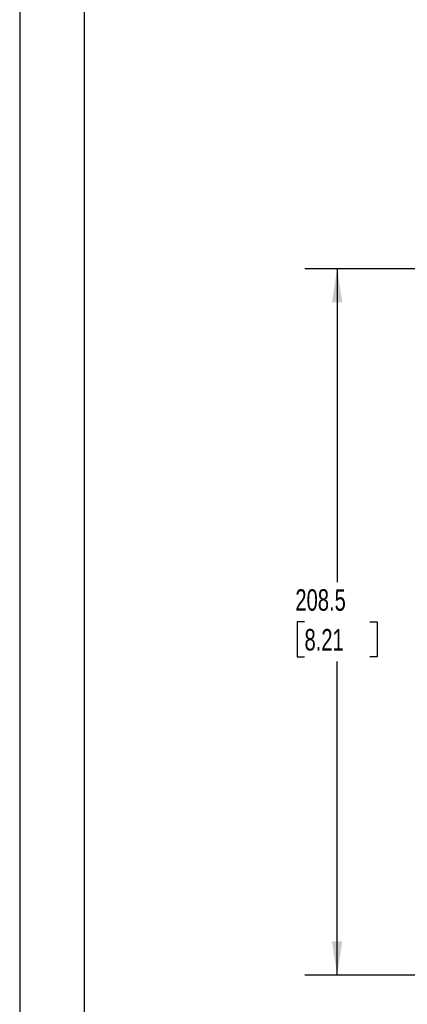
# Model space of a CAD drawing. Header units: millimetres. Extents: x 0 to 838, y -29 to 648.
# Tile 2 of 11: x 0 to 114, y 120 to 410. Entities that reach past the tile are written whole.
import ezdxf

# ---------------------------------------------------------------- set-up
doc = ezdxf.new("R2010")
doc.units = ezdxf.units.MM
doc.header["$LTSCALE"] = 3
doc.layers.add('DIMENSIONS', color=140, linetype='Continuous', lineweight=25)
doc.layers.add('TEXT', color=140, linetype='Continuous', lineweight=25)
doc.styles.add('SLDTEXTSTYLE0', font='TXT', dxfattribs={"width": 0.7})
doc.dimstyles.new('SLDDIMSTYLE4', dxfattribs={"dimtxt": 6.474023, "dimasz": 9.906, "dimexe": 0, "dimexo": 0.0625, "dimgap": 1.618506, "dimtad": 0, "dimtih": 1, "dimtoh": 1, "dimrnd": 1e-09, "dimzin": 12, "dimdsep": 46, "dimtxsty": 'SLDTEXTSTYLE0', "dimsah": 1, "dimcen": 0.09, "dimadec": 0, "dimazin": 3, "dimtfac": 1, "dimtofl": 0, "dimtmove": 0, "dimatfit": 3, "dimfxl": 0, "dimfrac": 2, "dimtolj": 1, "dimtzin": 12, "dimarcsym": 0})

# ---------------------------------------------------------------- blocks, each defined once
blk = doc.blocks.new('_D_15')
at = {"layer": 'DIMENSIONS'}
for p, q in [((190.29, 336.8), (84.08, 336.8)), ((93.61, 336.8), (93.61, 244.29)), ((83.99, 232.55), (81.81, 232.55)), ((81.81, 232.55), (81.81, 222.26)), ((103.23, 232.55), (105.4, 232.55)), ((105.4, 232.55), (105.4, 222.26)), ((81.81, 222.26), (83.99, 222.26)), ((105.4, 222.26), (103.23, 222.26)), ((93.61, 128.3), (93.61, 220.81)), ((206.8, 128.3), (84.08, 128.3))]:
    blk.add_line(p, q, dxfattribs=at)
for points in [[(93.61, 336.8), (92.08, 326.9), (95.13, 326.9)], [(93.61, 128.3), (95.13, 138.21), (92.08, 138.21)]]:
    blk.add_solid(points, dxfattribs=at)
at = {"layer": 'DIMENSIONS', "char_height": 6.35, "attachment_point": 1, "style": 'SLDTEXTSTYLE0'}
for s, insert in [('208.5', (81.29, 242.19)), ('8.21', (83.99, 230.45))]:
    blk.add_mtext(s, dxfattribs=dict(at, insert=insert))

msp = doc.modelspace()

# ---------------------------------------------------------------- linework, layer by layer
at = {"color": 7, "linetype": 'Continuous'}
msp.add_line((0.007, 647.708), (0.007, 0.008), dxfattribs=at)
at = {"layer": 'TEXT'}
msp.add_line((19.05, 628.65), (19.05, 19.05), dxfattribs=at)

# ---------------------------------------------------------------- dimensions: what is measured, and where the dimension line sits
at = {"layer": 'DIMENSIONS'}
dim = msp.add_linear_dim(base=(93.607, 128.302), p1=(194.098, 336.802), p2=(210.608, 128.302), angle=90, dimstyle='SLDDIMSTYLE4', dxfattribs=at)
dim.commit()
dim.dimension.update_dxf_attribs({"geometry": '_D_15', "text_midpoint": (93.607, 232.552), "dimtype": 160})

doc.saveas('drawing.dxf')
